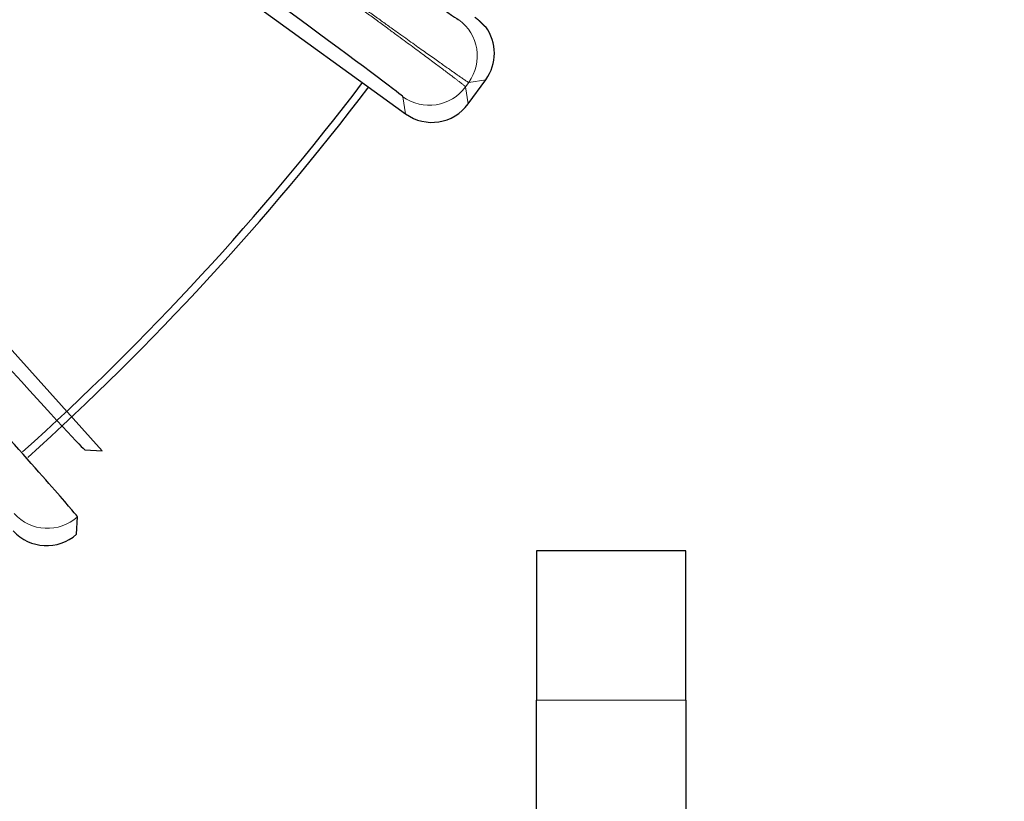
# Model space of a CAD drawing. Header units: inches. Extents: x 0 to 29700, y -16 to 21000.
# Tile 203 of 256: x 15038 to 15103, y 8425 to 8477. Entities that reach past the tile are written whole.
import ezdxf

# ---------------------------------------------------------------- set-up
doc = ezdxf.new("R2010")
doc.units = ezdxf.units.IN
doc.layers.add('254', color=7, linetype='Continuous', true_color=0xffffff)
doc.styles.add('latin_extended', font='simplex.shx')
doc.dimstyles.get("Standard").update_dxf_attribs({"dimtxt": 0.18, "dimasz": 0.18, "dimexe": 0.18, "dimexo": 0.0625, "dimgap": 0.09, "dimtad": 0, "dimtih": 1, "dimtoh": 1, "dimdec": 4, "dimzin": 0, "dimdsep": 46, "dimtxsty": 'Standard', "dimcen": 0.09, "dimadec": 0, "dimazin": 0, "dimtfac": 1, "dimtdec": 4, "dimtofl": 0, "dimtmove": 0, "dimatfit": 3, "dimfxl": 1, "dimtolj": 1, "dimtzin": 0, "dimarcsym": 0})

# ---------------------------------------------------------------- blocks, each defined once
blk = doc.blocks.new('_U10')
at = {"layer": '254', "color": 3, "linetype": 'Continuous', "lineweight": 13, "transparency": 16777216}
for p, q in [((14967.618, 8581.749), (16892.127, 8581.749)), ((16842.127, 8406.749), (16842.127, 7546.747)), ((16047.618, 7371.747), (16892.127, 7371.747)), ((16842.127, 7371.747), (16842.127, 4855.08))]:
    blk.add_line(p, q, dxfattribs=at)
at = {"layer": '254', "color": 3, "transparency": 16777216}
for points in [[(16871.294, 8406.749), (16812.96, 8406.749), (16842.127, 8581.749)], [(16812.96, 7546.747), (16871.294, 7546.747), (16842.127, 7371.747)]]:
    blk.add_solid(points, dxfattribs=at)
at = {"layer": 'Defpoints', "color": 0, "transparency": 16777216}
for p in [(14917.618, 8581.749), (15997.618, 7371.747), (16842.127, 7371.747)]:
    blk.add_point(p, dxfattribs=at)
at = {"layer": '254', "color": 2, "lineweight": 13, "transparency": 16777216, "insert": (16579.627, 4942.58), "char_height": 175, "attachment_point": 1, "rotation": 90, "style": 'latin_extended'}
blk.add_mtext('\\A1;\\C31;{\\H1.00x;\\Fsimplex.shx;Installed ~\\Fsimplex.shx;}\\C2; 1210 ', dxfattribs=at)

msp = doc.modelspace()

# ---------------------------------------------------------------- linework, layer by layer
at = {"layer": '254', "color": 2, "linetype": 'Continuous', "lineweight": 25}
for p, q in [((15038.916, 8488.676), (15063.317, 8470.948)), ((15068.677, 8476.765), (15068.656, 8476.755)), ((15067.507, 8471.612), (15068.683, 8473.23)), ((15043.041, 8448.43), (15022.86, 8470.844)), ((15041.884, 8448.491), (15043.041, 8448.43)), ((15041.333, 8442.855), (15041.393, 8444.012)), ((15082.062, 8441.749), (15072.062, 8441.749)), ((15072.062, 8441.749), (15072.062, 8431.749)), ((15082.062, 8431.749), (15082.062, 8441.749)), ((15072.062, 8217.891), (15072.062, 8431.749)), ((15082.062, 8431.749), (15082.062, 8217.891))]:
    msp.add_line(p, q, dxfattribs=at)
at = {"layer": '254', "color": 110, "linetype": 'Continuous', "lineweight": 13}
for p, q in [((15068.683, 8473.23), (15067.538, 8473.049)), ((15067.538, 8473.049), (15067.326, 8472.756)), ((15067.326, 8472.756), (15067.507, 8471.612)), ((15063.317, 8470.948), (15063.135, 8472.093)), ((15072.062, 8431.749), (15082.062, 8431.749))]:
    msp.add_line(p, q, dxfattribs=at)
at = {"layer": '254', "color": 2, "linetype": 'Continuous', "lineweight": 25}
for radius, start, end in [(725, 33.104531, 270), (718, 32.664375, 270), (730.774, 270, 32.712188), (720, 270, 31.831875), (718, 270, 31.674375), (320, 313.43062, 90), (270, 324.56906, 62.55414), (725, 270, 0), (179.5, 311.99625, 322.72312), (180, 312.00187, 322.72875)]:
    msp.add_arc((14917.618, 8581.749), radius, start, end, dxfattribs=at)
for centre, major_axis, ratio, start_param, end_param in [((15045.032, 8493.11), (-21.843, 15.87), 0.006061, 1.570796, 3.135532), ((15041.292, 8487.962), (-21.843, 15.87), 0.006061, 3.147653, 4.712389), ((15066.255, 8474.993), (-2.963, -0.469), 0.999963, 2.356213, 3.616019), ((15065.08, 8473.376), (-0.469, 2.963), 0.999963, 2.356213, 3.926972), ((15023.819, 8468.556), (-18.067, 20.065), 0.006061, 1.570796, 3.135532), ((15039.325, 8445.085), (0.157, 2.996), 0.999963, 2.356213, 3.926972)]:
    msp.add_ellipse(centre, major_axis=major_axis, ratio=ratio, start_param=start_param, end_param=end_param, dxfattribs=at)
at = {"layer": '254', "color": 110, "linetype": 'Continuous', "lineweight": 13}
for centre, major_axis, start_param, end_param in [((15065.111, 8474.812), (-0.469, 2.963), 3.927009, 5.497769), ((15064.899, 8474.52), (-2.963, -0.469), 0.785417, 2.356176), ((15039.386, 8446.242), (-2.996, 0.157), 0.785417, 2.356176)]:
    msp.add_ellipse(centre, major_axis=major_axis, ratio=0.999963, start_param=start_param, end_param=end_param, dxfattribs=at)
for points, weights in [([(15067.326, 8472.756), (15067.319, 8472.788), (15066.052, 8473.761), (15062.468, 8476.409), (15057.998, 8479.694), (15052.637, 8483.619), (15046.317, 8488.222), (15043.151, 8490.521)], [0.999999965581, 0.999999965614, 0.999999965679, 0.999999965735, 0.999999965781, 0.999999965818, 0.999999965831, 0.999999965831]), ([(15043.173, 8490.551), (15046.338, 8488.251), (15052.669, 8483.662), (15058.058, 8479.776), (15062.563, 8476.54), (15066.19, 8473.95), (15067.506, 8473.046), (15067.538, 8473.049)], [0.999999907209, 0.999999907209, 0.999999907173, 0.999999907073, 0.999999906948, 0.999999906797, 0.999999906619, 0.99999990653])]:
    msp.add_rational_spline(points, weights, degree=3, knots=[0, 0, 0, 0, 0.25, 0.5, 0.5, 0.75, 1, 1, 1, 1], dxfattribs=at)
at = {"layer": '254', "color": 2, "linetype": 'Continuous', "lineweight": 25}
for points, knots in [([(15068.656, 8476.755), (15068.655, 8476.755), (15068.655, 8476.755), (15068.654, 8476.755), (15068.653, 8476.755), (15068.652, 8476.756), (15068.651, 8476.757), (15068.649, 8476.758), (15068.648, 8476.759), (15068.646, 8476.76), (15068.644, 8476.762), (15068.642, 8476.764), (15068.639, 8476.766), (15068.637, 8476.768), (15068.634, 8476.771), (15068.632, 8476.773), (15068.629, 8476.776), (15068.625, 8476.779), (15068.622, 8476.783), (15068.619, 8476.786), (15068.615, 8476.79), (15068.611, 8476.794), (15068.607, 8476.798), (15068.603, 8476.803), (15068.599, 8476.808), (15068.594, 8476.812), (15068.589, 8476.818), (15068.585, 8476.823), (15068.58, 8476.828), (15068.574, 8476.834), (15068.569, 8476.84), (15068.563, 8476.846), (15068.557, 8476.852), (15068.551, 8476.859), (15068.545, 8476.866), (15068.539, 8476.873), (15068.532, 8476.88), (15068.526, 8476.887), (15068.519, 8476.895), (15068.512, 8476.902), (15068.504, 8476.91), (15068.495, 8476.92), (15068.485, 8476.931), (15068.473, 8476.943), (15068.461, 8476.956), (15068.448, 8476.969), (15068.435, 8476.983), (15068.422, 8476.996), (15068.408, 8477.01), (15068.394, 8477.025), (15068.379, 8477.039), (15068.364, 8477.054), (15068.349, 8477.069), (15068.333, 8477.084), (15068.316, 8477.1), (15068.299, 8477.115), (15068.282, 8477.131), (15068.264, 8477.148), (15068.246, 8477.164), (15068.228, 8477.18), (15068.208, 8477.197), (15068.189, 8477.214), (15068.169, 8477.231), (15068.148, 8477.248), (15068.127, 8477.266), (15068.105, 8477.283), (15068.083, 8477.301), (15068.06, 8477.318), (15068.037, 8477.336), (15068.013, 8477.354), (15067.989, 8477.372), (15067.964, 8477.39), (15067.947, 8477.402), (15067.939, 8477.408)], [0, 0, 0, 0, 0.012782, 0.025548, 0.038298, 0.051031, 0.063748, 0.07645, 0.089136, 0.101806, 0.114461, 0.1271, 0.139725, 0.152334, 0.164928, 0.177508, 0.190073, 0.202624, 0.21516, 0.227682, 0.24019, 0.252685, 0.265165, 0.277632, 0.290085, 0.302526, 0.314953, 0.327367, 0.339768, 0.352156, 0.364532, 0.376896, 0.389247, 0.401586, 0.413913, 0.426228, 0.438532, 0.450824, 0.463105, 0.475375, 0.487633, 0.499881, 0.517925, 0.535837, 0.553616, 0.571263, 0.588779, 0.606164, 0.623419, 0.640544, 0.657539, 0.674406, 0.691145, 0.707756, 0.72424, 0.740598, 0.75683, 0.772937, 0.788919, 0.804778, 0.820513, 0.836126, 0.851617, 0.866987, 0.882237, 0.897367, 0.912379, 0.927272, 0.942049, 0.956709, 0.971253, 0.985684, 1, 1, 1, 1]), ([(15041.393, 8444.012), (15041.393, 8444.044), (15040.357, 8445.259), (15037.401, 8448.595), (15033.712, 8452.737), (15029.284, 8457.691), (15024.059, 8463.507), (15021.441, 8466.415)], [0, 0, 0, 0, 0.25, 0.5, 0.5, 0.75, 1, 1, 1, 1])]:
    msp.add_open_spline(points, degree=3, knots=knots, dxfattribs=at)

# ---------------------------------------------------------------- dimensions: what is measured, and where the dimension line sits
at = {"layer": '254', "color": 2, "linetype": 'Continuous', "lineweight": 13}
dim = msp.add_linear_dim(base=(16842.127, 7371.747), p1=(14917.618, 8581.749), p2=(15997.618, 7371.747), angle=90, text='\\C31;{\\H1.00x;\\Fsimplex.shx;Installed ~\\Fsimplex.shx;}\\C2; <> ', dimstyle='Standard', override={"dimscale": 50, "dimtxt": 3.5, "dimasz": 3.5, "dimexe": 1, "dimexo": 1, "dimgap": 1.75, "dimtad": 1, "dimtih": 0, "dimtoh": 0, "dimdec": 2, "dimlfac": 1, "dimzin": 8, "dimdsep": 46, "dimlunit": 2, "dimtxsty": 'latin_extended', "dimsah": 1, "dimse1": 0, "dimse2": 0, "dimsd1": 0, "dimsd2": 0, "dimclrd": 3, "dimclre": 3, "dimclrt": 2, "dimtol": 0, "dimtm": -0.1, "dimtfac": 0.714286, "dimtdec": 3, "dimtofl": 1, "dimtmove": 0, "dimtzin": 8, "dimlwd": 13, "dimlwe": 13}, dxfattribs=at)
dim.commit()
dim.dimension.update_dxf_attribs({"geometry": '_U10', "text_midpoint": (16842.127, 6025.914), "dimtype": 160})

doc.saveas('drawing.dxf')
